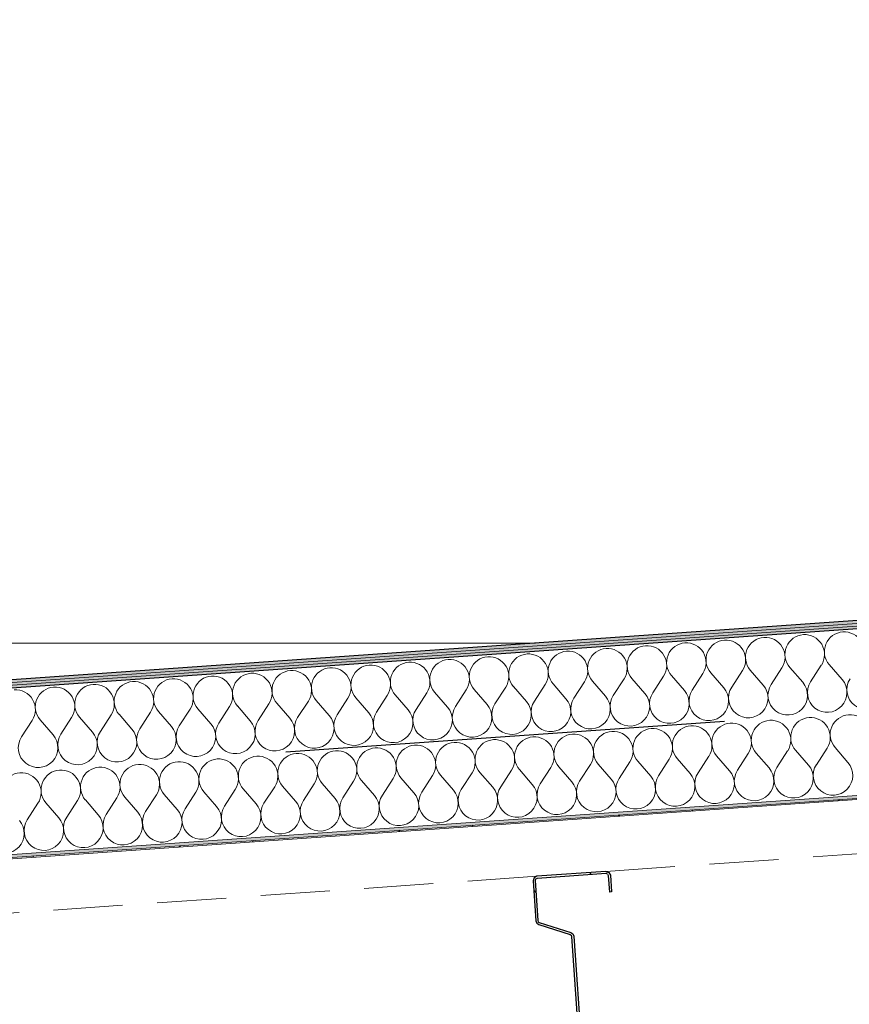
# Model space of a CAD drawing. Header units: millimetres. Extents: x 30792 to 66615, y -300 to 6970.
# Tile 12 of 58: x 34544 to 35144, y 5519 to 6230. Entities that reach past the tile are written whole.
import ezdxf

# ---------------------------------------------------------------- set-up
doc = ezdxf.new("R2010")
doc.units = ezdxf.units.MM
doc.header["$MEASUREMENT"] = 0
for name, pattern in [('Discontinu', [529.166651, 317.499995, -211.666656]), ('Pointillé', [75, 50, -25]), ('Wipeout_Contour', [1000, 0, -1000])]:
    doc.linetypes.add(name, pattern=pattern)
for name, color, linetype in [('Finitions - Etanchéité.5-Etanchéité', 7, 'Continuous'), ('Métal _ Charpente Couverture.Charp_Couv_Bard_Métal', 7, 'Continuous'), ('Nouveau_Structure _ Murs maçonnés.GO', 7, 'Continuous')]:
    doc.layers.add(name, color=color, linetype=linetype)

# ---------------------------------------------------------------- blocks, each defined once
blk = doc.blocks.new('*X44')
at = {"layer": 'Finitions - Etanchéité.5-Etanchéité', "linetype": 'Continuous', "lineweight": 15, "true_color": 0x2e45b3}
blk.add_hatch(color=175, dxfattribs=at).paths.add_polyline_path([(33938.28, 5707.54), (33938.28, 5705.54), (48778.28, 6743.25), (48778.28, 6745.26)])
blk = doc.blocks.new('*X45')
at = {"layer": 'Finitions - Etanchéité.5-Etanchéité', "linetype": 'Continuous', "lineweight": 15, "true_color": 0x6a6a6a}
blk.add_hatch(color=251, dxfattribs=at).paths.add_polyline_path([(33938.28, 5709.55), (33938.28, 5707.54), (48778.28, 6745.26), (48778.28, 6747.26)])
blk = doc.blocks.new('*X46')
at = {"layer": 'Finitions - Etanchéité.5-Etanchéité', "linetype": 'Continuous', "lineweight": 15, "true_color": 0xe8e8e8}
blk.add_hatch(color=254, dxfattribs=at).paths.add_polyline_path([(33938.28, 5711.55), (33938.28, 5709.55), (48778.28, 6747.26), (48778.28, 6749.27)])
blk = doc.blocks.new('*X47')
at = {"layer": 'Finitions - Etanchéité.5-Etanchéité', "color": 2, "linetype": 'Continuous', "lineweight": 15, "true_color": 0xfee600}
for p, q in [((35138.53, 5753.67), (35129.18, 5764.47)), ((35030.22, 5746.09), (35037.97, 5758.09)), ((35053.02, 5747.69), (35043.67, 5758.49)), ((35058.72, 5748.09), (35066.47, 5760.09)), ((35081.52, 5749.68), (35072.17, 5760.48)), ((35087.22, 5750.08), (35094.98, 5762.08)), ((35110.02, 5751.67), (35100.68, 5762.48)), ((35115.72, 5752.07), (35123.48, 5764.07)), ((34916.21, 5738.12), (34923.96, 5750.12)), ((34939.01, 5739.72), (34929.67, 5750.52)), ((34944.71, 5740.11), (34952.47, 5752.11)), ((34967.51, 5741.71), (34958.17, 5752.51)), ((34973.22, 5742.11), (34980.97, 5754.11)), ((34996.02, 5743.7), (34986.67, 5754.5)), ((35001.72, 5744.1), (35009.47, 5756.1)), ((35024.52, 5745.69), (35015.17, 5756.5)), ((34830.71, 5732.14), (34838.46, 5744.14)), ((34853.51, 5733.74), (34844.16, 5744.54)), ((34859.21, 5734.14), (34866.96, 5746.13)), ((34882.01, 5735.73), (34872.66, 5746.53)), ((34887.71, 5736.13), (34895.46, 5748.13)), ((34910.51, 5737.72), (34901.16, 5748.53)), ((34716.7, 5724.17), (34724.45, 5736.17)), ((34739.5, 5725.76), (34730.15, 5736.57)), ((34745.2, 5726.16), (34752.95, 5738.16)), ((34768, 5727.76), (34758.65, 5738.56)), ((34773.7, 5728.16), (34781.46, 5740.15)), ((34796.5, 5729.75), (34787.16, 5740.55)), ((34802.2, 5730.15), (34809.96, 5742.15)), ((34825.01, 5731.74), (34815.66, 5742.55)), ((34625.49, 5717.79), (34616.15, 5728.59)), ((34631.19, 5718.19), (34638.95, 5730.19)), ((34653.99, 5719.79), (34644.65, 5730.59)), ((34659.7, 5720.18), (34667.45, 5732.18)), ((34682.5, 5721.78), (34673.15, 5732.58)), ((34688.2, 5722.18), (34695.95, 5734.18)), ((34711, 5723.77), (34701.65, 5734.57)), ((34545.69, 5712.21), (34553.44, 5724.21)), ((34568.49, 5713.81), (34559.14, 5724.61)), ((34574.19, 5714.2), (34581.94, 5726.2)), ((34596.99, 5715.8), (34587.64, 5726.6)), ((34602.69, 5716.2), (34610.44, 5728.2))]:
    blk.add_line(p, q, dxfattribs=at)
for centre, start, end in [((35111.48, 5771.82), 94, 220.8699), ((35111.48, 5771.82), 327.1301, 94), ((35139.98, 5773.82), 94, 220.8699), ((35139.98, 5773.82), 327.1301, 94), ((35025.97, 5765.85), 94, 220.8699), ((35025.97, 5765.85), 327.1301, 94), ((35054.48, 5767.84), 94, 220.8699), ((35054.48, 5767.84), 327.1301, 94), ((35082.98, 5769.83), 94, 220.8699), ((35082.98, 5769.83), 327.1301, 94), ((34911.97, 5757.87), 94, 220.8699), ((34911.97, 5757.87), 327.1301, 94), ((34940.47, 5759.87), 94, 220.8699), ((34940.47, 5759.87), 327.1301, 94), ((34968.97, 5761.86), 94, 220.8699), ((34968.97, 5761.86), 327.1301, 94), ((34997.47, 5763.85), 94, 220.8699), ((34997.47, 5763.85), 327.1301, 94), ((34797.96, 5749.9), 94, 220.8699), ((34797.96, 5749.9), 327.1301, 94), ((34826.46, 5751.89), 94, 220.8699), ((34826.46, 5751.89), 327.1301, 94), ((34854.96, 5753.89), 94, 220.8699), ((34854.96, 5753.89), 327.1301, 94), ((34883.46, 5755.88), 94, 220.8699), ((34883.46, 5755.88), 327.1301, 94), ((34712.45, 5743.92), 94, 220.8699), ((34712.45, 5743.92), 327.1301, 94), ((34740.96, 5745.91), 94, 220.8699), ((34740.96, 5745.91), 327.1301, 94), ((34769.46, 5747.91), 94, 220.8699), ((34769.46, 5747.91), 327.1301, 94), ((34598.45, 5735.95), 94, 220.8699), ((34598.45, 5735.95), 327.1301, 94), ((34626.95, 5737.94), 94, 220.8699), ((34626.95, 5737.94), 327.1301, 94), ((34655.45, 5739.94), 94, 220.8699), ((34655.45, 5739.94), 327.1301, 94), ((34683.95, 5741.93), 94, 220.8699), ((34683.95, 5741.93), 327.1301, 94), ((35099.22, 5742.33), 147.1301, 40.8699), ((35127.72, 5744.32), 147.1301, 40.8699), ((35156.22, 5746.31), 147.1301, 40.8699), ((34541.44, 5731.96), 327.1301, 94), ((34569.94, 5733.96), 94, 220.8699), ((34569.94, 5733.96), 327.1301, 94), ((34985.21, 5734.35), 147.1301, 40.8699), ((35013.72, 5736.35), 147.1301, 40.8699), ((35042.22, 5738.34), 147.1301, 40.8699), ((35070.72, 5740.33), 147.1301, 40.8699), ((34871.21, 5726.38), 147.1301, 40.8699), ((34899.71, 5728.37), 147.1301, 40.8699), ((34928.21, 5730.37), 147.1301, 40.8699), ((34956.71, 5732.36), 147.1301, 40.8699), ((34785.7, 5720.4), 147.1301, 40.8699), ((34814.2, 5722.4), 147.1301, 40.8699), ((34842.7, 5724.39), 147.1301, 40.8699), ((34671.69, 5712.43), 147.1301, 40.8699), ((34700.2, 5714.42), 147.1301, 40.8699), ((34728.7, 5716.42), 147.1301, 40.8699), ((34757.2, 5718.41), 147.1301, 40.8699), ((34586.19, 5706.45), 147.1301, 40.8699), ((34614.69, 5708.44), 147.1301, 40.8699), ((34643.19, 5710.44), 147.1301, 40.8699), ((34557.69, 5704.46), 147.1301, 40.8699)]:
    blk.add_arc(centre, 14.29, start, end, dxfattribs=at)
blk = doc.blocks.new('*X48')
at = {"layer": 'Finitions - Etanchéité.5-Etanchéité', "color": 2, "linetype": 'Continuous', "lineweight": 15, "true_color": 0xfee600}
for p, q in [((35062.91, 5688.23), (35070.66, 5700.23)), ((35085.71, 5689.83), (35076.36, 5700.63)), ((35091.41, 5690.23), (35099.16, 5702.22)), ((35114.21, 5691.82), (35104.86, 5702.62)), ((35119.91, 5692.22), (35127.66, 5704.22)), ((35142.71, 5693.81), (35133.36, 5704.62)), ((34977.4, 5682.25), (34985.15, 5694.25)), ((35000.2, 5683.85), (34990.85, 5694.65)), ((35005.9, 5684.25), (35013.66, 5696.25)), ((35028.7, 5685.84), (35019.36, 5696.64)), ((35034.4, 5686.24), (35042.16, 5698.24)), ((35057.21, 5687.83), (35047.86, 5698.64)), ((34863.39, 5674.28), (34871.15, 5686.28)), ((34886.19, 5675.88), (34876.85, 5686.68)), ((34891.9, 5676.27), (34899.65, 5688.27)), ((34914.7, 5677.87), (34905.35, 5688.67)), ((34920.4, 5678.27), (34928.15, 5690.27)), ((34943.2, 5679.86), (34933.85, 5690.66)), ((34948.9, 5680.26), (34956.65, 5692.26)), ((34971.7, 5681.85), (34962.35, 5692.66)), ((34777.89, 5668.3), (34785.64, 5680.3)), ((34800.69, 5669.9), (34791.34, 5680.7)), ((34806.39, 5670.3), (34814.14, 5682.29)), ((34829.19, 5671.89), (34819.84, 5682.69)), ((34834.89, 5672.29), (34842.64, 5684.29)), ((34857.69, 5673.88), (34848.35, 5684.69)), ((34663.88, 5660.33), (34671.63, 5672.33)), ((34686.68, 5661.92), (34677.33, 5672.73)), ((34692.38, 5662.32), (34700.14, 5674.32)), ((34715.18, 5663.92), (34705.84, 5674.72)), ((34720.88, 5664.32), (34728.64, 5676.31)), ((34743.69, 5665.91), (34734.34, 5676.71)), ((34749.39, 5666.31), (34757.14, 5678.31)), ((34772.19, 5667.9), (34762.84, 5678.71)), ((34572.67, 5653.95), (34563.33, 5664.76)), ((34578.38, 5654.35), (34586.13, 5666.35)), ((34601.18, 5655.95), (34591.83, 5666.75)), ((34606.88, 5656.34), (34614.63, 5668.34)), ((34629.68, 5657.94), (34620.33, 5668.74)), ((34635.38, 5658.34), (34643.13, 5670.34)), ((34658.18, 5659.93), (34648.83, 5670.73)), ((34549.87, 5652.36), (34557.63, 5664.36))]:
    blk.add_line(p, q, dxfattribs=at)
for centre, start, end in [((35058.66, 5707.98), 94, 220.8699), ((35058.66, 5707.98), 327.1301, 94), ((35087.16, 5709.98), 94, 220.8699), ((35087.16, 5709.98), 327.1301, 94), ((35115.66, 5711.97), 94, 220.8699), ((35115.66, 5711.97), 327.1301, 94), ((35144.17, 5713.96), 94, 220.8699), ((35144.17, 5713.96), 327.1301, 94), ((34973.16, 5702.01), 94, 220.8699), ((34973.16, 5702.01), 327.1301, 94), ((35001.66, 5704), 94, 220.8699), ((35001.66, 5704), 327.1301, 94), ((35030.16, 5705.99), 94, 220.8699), ((35030.16, 5705.99), 327.1301, 94), ((34859.15, 5694.03), 94, 220.8699), ((34859.15, 5694.03), 327.1301, 94), ((34887.65, 5696.03), 94, 220.8699), ((34887.65, 5696.03), 327.1301, 94), ((34916.15, 5698.02), 94, 220.8699), ((34916.15, 5698.02), 327.1301, 94), ((34944.65, 5700.01), 94, 220.8699), ((34944.65, 5700.01), 327.1301, 94), ((34745.14, 5686.06), 94, 220.8699), ((34745.14, 5686.06), 327.1301, 94), ((34773.64, 5688.05), 94, 220.8699), ((34773.64, 5688.05), 327.1301, 94), ((34802.14, 5690.05), 94, 220.8699), ((34802.14, 5690.05), 327.1301, 94), ((34830.65, 5692.04), 94, 220.8699), ((34830.65, 5692.04), 327.1301, 94), ((34659.64, 5680.08), 94, 220.8699), ((34659.64, 5680.08), 327.1301, 94), ((34688.14, 5682.08), 94, 220.8699), ((34688.14, 5682.08), 327.1301, 94), ((34716.64, 5684.07), 94, 220.8699), ((34716.64, 5684.07), 327.1301, 94), ((35131.91, 5684.47), 147.1301, 40.8699), ((34545.63, 5672.11), 94, 220.8699), ((34545.63, 5672.11), 327.1301, 94), ((34574.13, 5674.1), 94, 220.8699), ((34574.13, 5674.1), 327.1301, 94), ((34602.63, 5676.1), 94, 220.8699), ((34602.63, 5676.1), 327.1301, 94), ((34631.13, 5678.09), 94, 220.8699), ((34631.13, 5678.09), 327.1301, 94), ((35046.4, 5678.49), 147.1301, 40.8699), ((35074.9, 5680.48), 147.1301, 40.8699), ((35103.41, 5682.47), 147.1301, 40.8699), ((34932.4, 5670.51), 147.1301, 40.8699), ((34960.9, 5672.51), 147.1301, 40.8699), ((34989.4, 5674.5), 147.1301, 40.8699), ((35017.9, 5676.49), 147.1301, 40.8699), ((34818.39, 5662.54), 147.1301, 40.8699), ((34846.89, 5664.53), 147.1301, 40.8699), ((34875.39, 5666.53), 147.1301, 40.8699), ((34903.89, 5668.52), 147.1301, 40.8699), ((34732.88, 5656.56), 147.1301, 40.8699), ((34761.38, 5658.56), 147.1301, 40.8699), ((34789.89, 5660.55), 147.1301, 40.8699), ((34618.88, 5648.59), 147.1301, 40.8699), ((34647.38, 5650.58), 147.1301, 40.8699), ((34675.88, 5652.58), 147.1301, 40.8699), ((34704.38, 5654.57), 147.1301, 40.8699), ((34533.37, 5642.61), 147.1301, 40.8699), ((34561.87, 5644.6), 147.1301, 40.8699), ((34590.37, 5646.6), 147.1301, 40.8699)]:
    blk.add_arc(centre, 14.29, start, end, dxfattribs=at)
blk = doc.blocks.new('Élément de coupe_35')
at = {"layer": 'Finitions - Etanchéité.5-Etanchéité', "linetype": 'Continuous', "lineweight": 15, "true_color": 0x3e35cc}
blk.add_hatch(color=182, dxfattribs=at).paths.add_polyline_path([(33938.28, 5585.25), (33938.28, 5583.24), (48778.28, 6620.96), (48778.28, 6622.96)])
at = {"layer": 'Finitions - Etanchéité.5-Etanchéité', "linetype": 'Continuous', "lineweight": 15, "true_color": 0x2e45b3}
h = blk.add_hatch(dxfattribs=at)
h.set_pattern_fill('Acier', color=175, style=0, pattern_type=2)
h.set_pattern_definition([(49, (0, 0), (-84.90483, 73.80664), []), (49, (-28.3, 24.6), (-84.90483, 73.80664), [])])
h.paths.add_polyline_path([(33938.28, 5583.24), (33938.28, 5582.34), (48778.28, 6620.05), (48778.28, 6620.96)])
at = {"layer": 'Finitions - Etanchéité.5-Etanchéité', "lineweight": 0}
for name in ['*X46', '*X45', '*X44']:
    blk.add_blockref(name, (0, 0), dxfattribs=at)
at = {"color": 254, "linetype": 'Wipeout_Contour', "lineweight": 0, "ltscale": 167295.306483}
blk.add_wipeout([(33938.28, 5705.54), (33938.28, 5645.39), (48778.28, 6683.11), (48778.28, 6743.25)], dxfattribs=at).dxf.layer = 'Finitions - Etanchéité.5-Etanchéité'
at = {"layer": 'Finitions - Etanchéité.5-Etanchéité', "lineweight": 0}
blk.add_blockref('*X47', (0, 0), dxfattribs=at)
at = {"color": 254, "linetype": 'Wipeout_Contour', "lineweight": 0, "ltscale": 167259.239096}
blk.add_wipeout([(33938.28, 5645.39), (33938.28, 5585.25), (48778.28, 6622.96), (48778.28, 6683.11)], dxfattribs=at).dxf.layer = 'Finitions - Etanchéité.5-Etanchéité'
at = {"layer": 'Finitions - Etanchéité.5-Etanchéité', "color": 7, "linetype": 'Continuous', "lineweight": 25}
for p, q in [((48778.28, 6749.27), (33938.28, 5711.55)), ((48778.28, 6743.25), (33938.28, 5705.54))]:
    blk.add_line(p, q, dxfattribs=at)
at = {"layer": 'Finitions - Etanchéité.5-Etanchéité', "color": 7, "linetype": 'Continuous', "lineweight": 15}
for p, q in [((48778.28, 6747.26), (33938.28, 5709.55)), ((48778.28, 6745.26), (33938.28, 5707.54)), ((48778.28, 6622.96), (33938.28, 5585.25)), ((48778.28, 6620.96), (33938.28, 5583.24)), ((48778.28, 6620.05), (33938.28, 5582.34))]:
    blk.add_line(p, q, dxfattribs=at)
at = {"layer": 'Finitions - Etanchéité.5-Etanchéité', "color": 7, "linetype": 'Discontinu', "lineweight": 25}
blk.add_line((48778.28, 6683.11), (33938.28, 5645.39), dxfattribs=at)
at = {"layer": 'Finitions - Etanchéité.5-Etanchéité', "color": 251, "linetype": 'Pointillé', "lineweight": 15, "true_color": 0x6a6a6a}
for p, q in [((36364.47, 5712.8), (34967.88, 5615.14)), ((34918, 5611.65), (33993.75, 5547.02))]:
    blk.add_line(p, q, dxfattribs=at)
at = {"layer": 'Finitions - Etanchéité.5-Etanchéité', "lineweight": 0}
blk.add_blockref('*X48', (0, 0), dxfattribs=at)
blk = doc.blocks.new('Élément de coupe_51')
at = {"layer": 'Métal _ Charpente Couverture.Charp_Couv_Bard_Métal', "linetype": 'Continuous', "lineweight": 15, "true_color": 0x2e45b3}
h = blk.add_hatch(dxfattribs=at)
h.set_pattern_fill('Acier', color=175, style=0, pattern_type=2)
h.set_pattern_definition([(135, (0, 0), (79.5495, 79.5495), []), (135, (-26.52, -26.52), (79.5495, 79.5495), [])])
h.paths.add_polyline_path([(34967.88, 5615.14), (34918, 5611.65), (34915.94, 5610.63), (34915.22, 5608.45), (34917.24, 5579.55), (34917.87, 5577.91), (34919.31, 5576.9), (34942.05, 5569.6), (34942.77, 5569.1), (34943.09, 5568.28), (34948.66, 5488.51), (34948.47, 5487.65), (34947.82, 5487.05), (34926.32, 5476.66), (34925.03, 5475.46), (34924.64, 5473.75), (34926.66, 5444.85), (34927.68, 5442.79), (34929.86, 5442.07), (34979.74, 5445.55), (34981.79, 5446.58), (34982.52, 5448.76), (34981.68, 5460.73), (34980.19, 5460.62), (34981.02, 5448.65), (34980.66, 5447.56), (34979.63, 5447.05), (34929.75, 5443.56), (34928.66, 5443.93), (34928.15, 5444.95), (34926.13, 5473.85), (34926.33, 5474.71), (34926.97, 5475.31), (34948.47, 5485.7), (34949.76, 5486.9), (34950.16, 5488.61), (34944.58, 5568.39), (34943.95, 5570.03), (34942.51, 5571.03), (34919.77, 5578.33), (34919.05, 5578.84), (34918.73, 5579.66), (34916.71, 5608.55), (34917.08, 5609.64), (34918.1, 5610.16), (34967.98, 5613.64), (34969.07, 5613.28), (34969.58, 5612.25), (34970.42, 5600.28), (34971.92, 5600.39), (34971.08, 5612.36), (34970.05, 5614.41)])
at = {"layer": 'Métal _ Charpente Couverture.Charp_Couv_Bard_Métal', "color": 7, "linetype": 'Continuous', "lineweight": 25}
for p, q in [((34967.88, 5615.14), (34918, 5611.65)), ((34967.88, 5615.14), (34970.05, 5614.41)), ((34918, 5611.65), (34915.94, 5610.63)), ((34971.92, 5600.39), (34970.42, 5600.28)), ((34981.68, 5460.73), (34980.19, 5460.62))]:
    blk.add_line(p, q, dxfattribs=at)
at = {"layer": 'Métal _ Charpente Couverture.Charp_Couv_Bard_Métal', "color": 7, "linetype": 'Continuous', "lineweight": 25, "flags": 128}
for points in [[(34915.94, 5610.63), (34915.22, 5608.45), (34917.24, 5579.55), (34917.87, 5577.91)], [(34917.08, 5609.64), (34916.71, 5608.55), (34918.73, 5579.66), (34919.05, 5578.84)], [(34969.07, 5613.28), (34967.98, 5613.64), (34918.1, 5610.16), (34917.08, 5609.64)], [(34969.07, 5613.28), (34969.58, 5612.25), (34970.42, 5600.28)], [(34970.05, 5614.41), (34971.08, 5612.36), (34971.92, 5600.39)], [(34917.87, 5577.91), (34919.31, 5576.9), (34942.05, 5569.6), (34942.77, 5569.1)], [(34919.05, 5578.84), (34919.77, 5578.33), (34942.51, 5571.03), (34943.95, 5570.03)], [(34942.77, 5569.1), (34943.09, 5568.28), (34948.66, 5488.51), (34948.47, 5487.65)], [(34943.95, 5570.03), (34944.58, 5568.39), (34950.16, 5488.61), (34949.76, 5486.9)], [(34948.47, 5487.65), (34947.82, 5487.05), (34926.32, 5476.66), (34925.03, 5475.46)], [(34949.76, 5486.9), (34948.47, 5485.7), (34926.97, 5475.31), (34926.33, 5474.71)], [(34925.03, 5475.46), (34924.64, 5473.75), (34926.66, 5444.85), (34927.68, 5442.79)], [(34926.33, 5474.71), (34926.13, 5473.85), (34928.15, 5444.95), (34928.66, 5443.93)], [(34980.19, 5460.62), (34981.02, 5448.65), (34980.66, 5447.56)], [(34981.68, 5460.73), (34982.52, 5448.76), (34981.79, 5446.58)], [(34927.68, 5442.79), (34929.86, 5442.07), (34979.74, 5445.55), (34981.79, 5446.58)], [(34928.66, 5443.93), (34929.75, 5443.56), (34979.63, 5447.05), (34980.66, 5447.56)]]:
    blk.add_lwpolyline(points, dxfattribs=at)
blk = doc.blocks.new('Élément de coupe_145')
at = {"layer": 'Nouveau_Structure _ Murs maçonnés.GO', "color": 251, "linetype": 'Continuous', "lineweight": 15, "true_color": 0x6a6a6a}
blk.add_line((34038.19, 5780), (34917.11, 5780), dxfattribs=at)

msp = doc.modelspace()

# ---------------------------------------------------------------- block references
at = {"layer": 'Finitions - Etanchéité.5-Etanchéité', "lineweight": 0}
msp.add_blockref('Élément de coupe_35', (0, 0), dxfattribs=at)

# ---------------------------------------------------------------- next in the draw order: block references
at = {"layer": 'Métal _ Charpente Couverture.Charp_Couv_Bard_Métal', "lineweight": 0}
msp.add_blockref('Élément de coupe_51', (0, 0), dxfattribs=at)
at = {"layer": 'Nouveau_Structure _ Murs maçonnés.GO', "lineweight": 0}
msp.add_blockref('Élément de coupe_145', (0, 0), dxfattribs=at)

doc.saveas('drawing.dxf')
